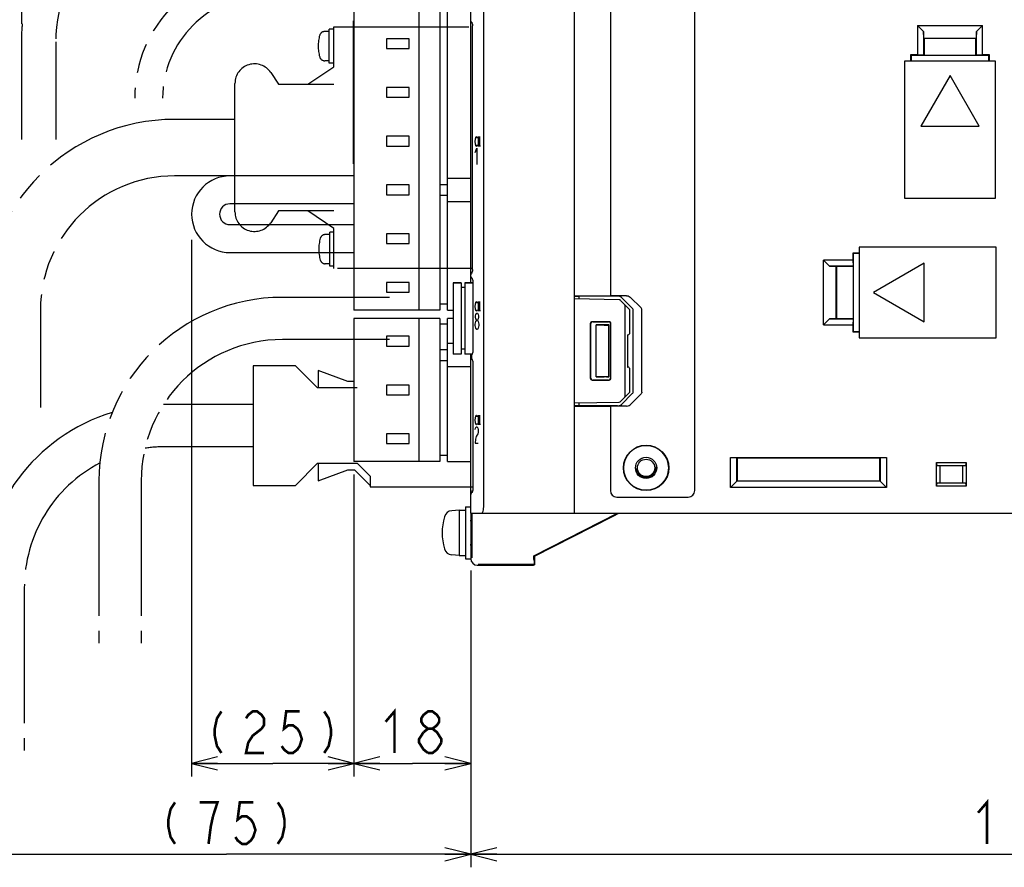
# Model space of a CAD drawing. Extents: x 60 to 814, y 62 to 540.
# Tile 19 of 25: x 541 to 692, y 226 to 356. Entities that reach past the tile are written whole.
import ezdxf

# ---------------------------------------------------------------- set-up
doc = ezdxf.new("R2010")
doc.units = 0
doc.header["$LTSCALE"] = 46.2
doc.linetypes.add('HIDDEN', pattern=[0.2, 0.1, -0.1])
doc.linetypes.add('PHANTOM', pattern=[0.8, 0.45, -0.05, 0.1, -0.05, 0.1, -0.05])
doc.layers.get('0').update_dxf_attribs({"linetype": 'CONTINUOUS'})
for name, color, linetype in [('ALL_AXIS', 7, 'CONTINUOUS'), ('ALL_CURVE', 7, 'CONTINUOUS'), ('ALL_DIM', 7, 'CONTINUOUS'), ('ALL_FEATURES', 7, 'CONTINUOUS'), ('DEFAULT_2', 8, 'HIDDEN')]:
    doc.layers.add(name, color=color, linetype=linetype)
doc.dimstyles.get("Standard").update_dxf_attribs({"dimtxt": 2.5, "dimasz": 2.5, "dimexe": 1.25, "dimexo": 0.625, "dimtad": 1, "dimcen": 2.5, "dimazin": 3, "dimtfac": 1, "dimtmove": 0, "dimatfit": 3})

# ---------------------------------------------------------------- blocks, each defined once
blk = doc.blocks.new('_OPEN')
at = {"color": 0, "linetype": 'BYBLOCK'}
for p, q in [((0, 0), (-1, 0.25)), ((-1, -0.25), (0, 0)), ((-1, 0), (0, 0))]:
    blk.add_line(p, q, dxfattribs=at)
blk = doc.blocks.new('*D13')
at = {"layer": 'ALL_DIM', "color": 2, "linetype": 'CONTINUOUS'}
for p, q in [((610, 271.22), (610, 225.5)), ((780, 271), (780, 225.5)), ((610, 227.5), (695, 227.5)), ((780, 227.5), (695, 227.5))]:
    blk.add_line(p, q, dxfattribs=at)
at = {"layer": 'ALL_DIM', "color": 2, "linetype": 'CONTINUOUS', "xscale": 4, "yscale": 4, "zscale": 4, "rotation": 180}
blk.add_blockref('_OPEN', (610, 227.5), dxfattribs=at)
at = {"layer": 'ALL_DIM', "color": 2, "linetype": 'CONTINUOUS', "xscale": 4, "yscale": 4, "zscale": 4}
blk.add_blockref('_OPEN', (780, 227.5), dxfattribs=at)
blk = doc.blocks.new('*D14')
at = {"layer": 'ALL_DIM', "color": 2, "linetype": 'CONTINUOUS'}
for p, q in [((610, 271.13), (610, 225.5)), ((534.75, 241.5), (534.75, 225.5)), ((534.75, 227.5), (572.38, 227.5)), ((610, 227.5), (572.38, 227.5))]:
    blk.add_line(p, q, dxfattribs=at)
at = {"layer": 'ALL_DIM', "color": 2, "linetype": 'CONTINUOUS', "xscale": 4, "yscale": 4, "zscale": 4, "rotation": 180}
blk.add_blockref('_OPEN', (534.75, 227.5), dxfattribs=at)
at = {"layer": 'ALL_DIM', "color": 2, "linetype": 'CONTINUOUS', "xscale": 4, "yscale": 4, "zscale": 4}
blk.add_blockref('_OPEN', (610, 227.5), dxfattribs=at)
blk = doc.blocks.new('*D15')
at = {"layer": 'ALL_DIM', "color": 2, "linetype": 'CONTINUOUS'}
for p, q in [((567.02, 322.11), (567.02, 239.5)), ((592.02, 286), (592.02, 239.5)), ((567.02, 241.5), (579.52, 241.5)), ((592.02, 241.5), (579.52, 241.5))]:
    blk.add_line(p, q, dxfattribs=at)
at = {"layer": 'ALL_DIM', "color": 2, "linetype": 'CONTINUOUS', "xscale": 4, "yscale": 4, "zscale": 4, "rotation": 180}
blk.add_blockref('_OPEN', (567.02, 241.5), dxfattribs=at)
at = {"layer": 'ALL_DIM', "color": 2, "linetype": 'CONTINUOUS', "xscale": 4, "yscale": 4, "zscale": 4}
blk.add_blockref('_OPEN', (592.02, 241.5), dxfattribs=at)
blk = doc.blocks.new('*D16')
at = {"layer": 'ALL_DIM', "color": 2, "linetype": 'CONTINUOUS'}
for p, q in [((592.02, 286), (592.02, 239.5)), ((610, 271.13), (610, 239.5)), ((592.02, 241.5), (601.01, 241.5)), ((610, 241.5), (601.01, 241.5))]:
    blk.add_line(p, q, dxfattribs=at)
at = {"layer": 'ALL_DIM', "color": 2, "linetype": 'CONTINUOUS', "xscale": 4, "yscale": 4, "zscale": 4, "rotation": 180}
blk.add_blockref('_OPEN', (592.02, 241.5), dxfattribs=at)
at = {"layer": 'ALL_DIM', "color": 2, "linetype": 'CONTINUOUS', "xscale": 4, "yscale": 4, "zscale": 4}
blk.add_blockref('_OPEN', (610, 241.5), dxfattribs=at)

msp = doc.modelspace()

# ---------------------------------------------------------------- linework, layer by layer
at = {"layer": 'ALL_AXIS', "color": 7, "linetype": 'CONTINUOUS'}
for p, q in [((592.02, 387.3), (592.02, 311.3)), ((602.02, 387.3), (602.02, 311.3)), ((605.22, 387.3), (605.22, 311.3)), ((597.02, 353.05), (597.02, 351.55)), ((600.52, 353.05), (597.02, 353.05)), ((600.52, 351.55), (600.52, 353.05)), ((597.02, 351.55), (600.52, 351.55)), ((597.02, 345.55), (597.02, 344.05)), ((600.52, 345.55), (597.02, 345.55)), ((600.52, 344.05), (600.52, 345.55)), ((597.02, 344.05), (600.52, 344.05)), ((597.02, 338.05), (597.02, 336.55)), ((600.52, 338.05), (597.02, 338.05)), ((600.52, 336.55), (600.52, 338.05)), ((597.02, 336.55), (600.52, 336.55)), ((597.02, 330.55), (597.02, 329.05)), ((600.52, 330.55), (597.02, 330.55)), ((600.52, 329.05), (600.52, 330.55)), ((597.02, 329.05), (600.52, 329.05)), ((597.02, 323.05), (597.02, 321.55)), ((600.52, 323.05), (597.02, 323.05)), ((600.52, 321.55), (600.52, 323.05)), ((597.02, 321.55), (600.52, 321.55)), ((597.02, 315.55), (597.02, 314.05)), ((600.52, 315.55), (597.02, 315.55)), ((600.52, 314.05), (600.52, 315.55)), ((607.3, 315.5), (607.3, 304.5)), ((607.3, 315.5), (608.5, 315.5)), ((609.1, 315.5), (610.3, 315.5)), ((610.3, 315.5), (610.3, 304.817)), ((597.02, 314.05), (600.52, 314.05)), ((605.22, 311.3), (592.02, 311.3)), ((592.02, 310), (592.02, 288)), ((605.22, 310), (592.02, 310)), ((602.02, 310), (602.02, 288)), ((605.22, 310), (605.22, 288)), ((597.02, 299.75), (597.02, 298.25)), ((600.52, 299.75), (597.02, 299.75)), ((600.52, 298.25), (600.52, 299.75)), ((597.02, 298.25), (600.52, 298.25)), ((597.02, 292.25), (597.02, 290.75)), ((600.52, 292.25), (597.02, 292.25)), ((600.52, 290.75), (600.52, 292.25)), ((597.02, 290.75), (600.52, 290.75)), ((605.22, 288), (592.02, 288)), ((608.2, 280.5), (607.081, 280.402)), ((608.2, 280.5), (609.2, 280.5)), ((608.2, 280.5), (608.2, 273.5)), ((609.2, 281), (610, 281)), ((609.2, 281), (609.2, 273)), ((610, 280), (610, 273)), ((610.14, 278.772), (610, 278.772)), ((627.368, 277.307), (628.393, 277.826)), ((628.449, 277.824), (627.432, 277.306)), ((628.393, 277.826), (629.194, 278.23)), ((629.241, 278.229), (628.449, 277.824)), ((629.194, 278.23), (629.787, 278.528)), ((629.823, 278.528), (629.241, 278.229)), ((630.178, 278.713), (629.823, 278.528)), ((624.35, 275.771), (625.143, 276.176)), ((625.199, 276.174), (624.397, 275.77)), ((625.143, 276.176), (626.16, 276.694)), ((626.224, 276.693), (625.199, 276.174)), ((626.16, 276.694), (627.368, 277.307)), ((627.432, 277.306), (626.224, 276.693)), ((610.14, 275.227), (610, 275.227)), ((623.413, 275.287), (623.769, 275.472)), ((623.769, 275.472), (624.35, 275.771)), ((624.397, 275.77), (623.804, 275.472)), ((608.2, 273.5), (607.081, 273.598)), ((608.2, 273.5), (609.2, 273.5)), ((609.2, 273), (610, 273))]:
    msp.add_line(p, q, dxfattribs=at)
at = {"layer": 'ALL_AXIS', "color": 8, "linetype": 'PHANTOM'}
for p, q in [((588.895, 348.75), (588.895, 354.9)), ((588.895, 354.9), (610.254, 354.9)), ((588.201, 354.18), (587.508, 354.18)), ((588.201, 349.33), (588.201, 354.53)), ((588.895, 354.53), (588.201, 354.53)), ((584.895, 346.05), (588.895, 348.75)), ((588.201, 349.68), (587.508, 349.68)), ((588.895, 349.33), (588.201, 349.33)), ((579.195, 347.859), (580.395, 346.05)), ((573.695, 326.4), (573.695, 346.2)), ((580.395, 326.55), (579.195, 324.741)), ((588.895, 323.85), (584.895, 326.55)), ((588.295, 318.07), (588.295, 323.27)), ((588.895, 323.27), (588.295, 323.27)), ((588.895, 317.7), (588.895, 323.85)), ((588.295, 322.92), (587.601, 322.92)), ((588.295, 318.42), (587.601, 318.42)), ((588.895, 318.07), (588.295, 318.07)), ((610.254, 317.7), (588.895, 317.7))]:
    msp.add_line(p, q, dxfattribs=at)
at = {"layer": 'ALL_AXIS', "color": 7, "linetype": 'CONTINUOUS'}
for points in [[(629.787, 278.528), (630.16, 278.713), (630.253, 278.758), (630.286, 278.772)], [(630.286, 278.772), (630.262, 278.758), (630.178, 278.713)], [(623.804, 275.472), (623.432, 275.287), (623.338, 275.242), (623.305, 275.227)], [(623.305, 275.227), (623.329, 275.242), (623.413, 275.287)]]:
    msp.add_lwpolyline(points, dxfattribs=at)
at = {"layer": 'ALL_AXIS', "color": 8, "linetype": 'PHANTOM'}
for centre, radius, start, end in [((592.501, 351.93), 6, 163.80865, 196.19135), ((587.508, 353.38), 0.8, 90, 163.80865), ((587.508, 350.48), 0.8, 196.19135, 270), ((576.695, 346.2), 3, 33.56834, 180), ((576.695, 326.4), 3, 180, 326.43166), ((592.595, 320.67), 6, 163.80865, 196.19135), ((587.601, 322.12), 0.8, 90, 163.80865), ((587.601, 319.22), 0.8, 196.19135, 270)]:
    msp.add_arc(centre, radius, start, end, dxfattribs=at)
at = {"layer": 'ALL_AXIS', "color": 7, "linetype": 'CONTINUOUS'}
for centre, radius, start, end in [((614.6, 277), 9, 164.11915, 195.88085), ((607.194, 279.107), 1.3, 95, 164.11915), ((607.194, 274.893), 1.3, 195.88085, 265)]:
    msp.add_arc(centre, radius, start, end, dxfattribs=at)
at = {"layer": 'ALL_CURVE', "color": 4, "linetype": 'CONTINUOUS'}
for p, q in [((610.682, 337.25), (610.71, 337.625)), ((610.71, 336.875), (610.682, 337.25)), ((610.71, 337.625), (610.766, 337.875)), ((610.766, 336.625), (610.71, 336.875)), ((610.766, 337.875), (610.821, 338)), ((610.821, 336.5), (610.766, 336.625)), ((610.821, 338), (610.877, 338)), ((610.877, 338), (610.933, 337.875)), ((610.933, 336.625), (610.877, 336.5)), ((610.933, 337.875), (610.961, 337.75)), ((610.961, 336.75), (610.933, 336.625)), ((611.183, 336.5), (611.183, 338)), ((611.183, 338), (611.406, 336.5)), ((611.406, 336.5), (611.406, 338)), ((610.682, 335.575), (610.914, 336.2)), ((610.877, 336.5), (610.821, 336.5)), ((610.914, 336.2), (610.914, 333.7)), ((610.71, 312.225), (610.766, 312.475)), ((610.766, 312.475), (610.821, 312.6)), ((610.821, 312.6), (610.877, 312.6)), ((610.877, 312.6), (610.933, 312.475)), ((610.933, 312.475), (610.961, 312.35)), ((611.183, 311.1), (611.183, 312.6)), ((611.183, 312.6), (611.406, 311.1)), ((611.406, 311.1), (611.406, 312.6)), ((610.682, 311.85), (610.71, 312.225)), ((610.71, 311.475), (610.682, 311.85)), ((610.766, 311.225), (610.71, 311.475)), ((610.821, 311.1), (610.766, 311.225)), ((610.877, 311.1), (610.821, 311.1)), ((610.933, 311.225), (610.877, 311.1)), ((610.961, 311.35), (610.933, 311.225)), ((610.682, 309.133), (610.798, 309.55)), ((610.74, 310.383), (610.798, 310.592)), ((610.74, 310.175), (610.74, 310.383)), ((610.798, 309.967), (610.74, 310.175)), ((610.798, 310.592), (610.914, 310.8)), ((610.914, 309.758), (610.798, 309.967)), ((610.798, 309.55), (610.914, 309.758)), ((610.914, 310.8), (611.03, 310.8)), ((610.914, 309.758), (611.03, 309.758)), ((611.03, 310.8), (611.146, 310.592)), ((611.146, 309.967), (611.03, 309.758)), ((611.03, 309.758), (611.146, 309.55)), ((611.146, 310.592), (611.204, 310.383)), ((611.204, 310.175), (611.146, 309.967)), ((611.146, 309.55), (611.262, 309.133)), ((611.204, 310.383), (611.204, 310.175)), ((610.682, 308.925), (610.682, 309.133)), ((610.798, 308.508), (610.682, 308.925)), ((610.914, 308.3), (610.798, 308.508)), ((611.03, 308.3), (610.914, 308.3)), ((611.146, 308.508), (611.03, 308.3)), ((611.262, 308.925), (611.146, 308.508)), ((611.262, 309.133), (611.262, 308.925)), ((610.682, 294.35), (610.71, 294.725)), ((610.71, 293.975), (610.682, 294.35)), ((610.71, 294.725), (610.766, 294.975)), ((610.766, 294.975), (610.821, 295.1)), ((610.821, 295.1), (610.877, 295.1)), ((610.877, 295.1), (610.933, 294.975)), ((610.933, 294.975), (610.961, 294.85)), ((611.183, 295.1), (611.406, 293.6)), ((611.183, 293.6), (611.183, 295.1)), ((611.406, 293.6), (611.406, 295.1)), ((610.682, 292.883), (610.74, 293.092)), ((610.766, 293.725), (610.71, 293.975)), ((610.74, 293.092), (610.856, 293.3)), ((610.821, 293.6), (610.766, 293.725)), ((610.877, 293.6), (610.821, 293.6)), ((610.856, 293.3), (610.972, 293.3)), ((610.933, 293.725), (610.877, 293.6)), ((610.961, 293.85), (610.933, 293.725)), ((610.972, 293.3), (611.088, 293.092)), ((611.088, 293.092), (611.146, 292.883)), ((611.146, 292.883), (611.146, 292.467)), ((610.74, 291.425), (610.682, 290.8)), ((610.856, 291.842), (610.74, 291.425)), ((611.088, 292.258), (610.856, 291.842)), ((611.146, 292.467), (611.088, 292.258)), ((610.682, 290.8), (611.146, 290.8)), ((610, 283.571), (610, 283.001))]:
    msp.add_line(p, q, dxfattribs=at)
at = {"layer": 'ALL_DIM', "color": 2, "linetype": 'CONTINUOUS', "const_width": 0.4}
for points in [[(571.608, 249.5), (570.92, 248.433), (570.576, 246.833), (570.576, 245.767), (570.92, 244.167), (571.608, 243.1)], [(575.392, 248.433), (575.736, 248.967), (576.424, 249.5), (577.112, 249.5), (577.8, 248.967), (578.144, 248.433), (578.144, 247.367), (577.8, 246.833)], [(583.648, 249.5), (581.584, 249.5), (581.24, 246.833), (581.928, 247.367), (582.616, 247.367), (583.304, 246.833), (583.648, 246.3), (583.992, 245.233), (583.648, 244.167), (583.304, 243.633), (582.616, 243.1), (581.928, 243.1), (581.24, 243.633), (580.896, 244.167)], [(587.432, 249.5), (588.12, 248.433), (588.464, 246.833), (588.464, 245.767), (588.12, 244.167), (587.432, 243.1)], [(596.882, 247.9), (598.258, 249.5), (598.258, 243.1)], [(603.418, 246.833), (602.73, 247.367), (602.386, 247.9), (602.386, 248.433), (602.73, 248.967), (603.418, 249.5), (604.106, 249.5), (604.794, 248.967), (605.138, 248.433), (605.138, 247.9), (604.794, 247.367), (604.106, 246.833)], [(577.8, 246.833), (576.424, 245.767), (575.736, 244.7), (575.392, 243.1), (578.144, 243.1)], [(603.418, 243.1), (602.73, 243.633), (602.386, 244.167), (602.042, 244.7), (602.042, 245.233), (602.73, 246.3)], [(602.73, 246.3), (603.418, 246.833), (604.106, 246.833), (604.794, 246.3), (605.138, 245.767), (605.482, 245.233), (605.482, 244.7)], [(605.482, 244.7), (604.794, 243.633), (604.106, 243.1), (603.418, 243.1)], [(564.463, 235.5), (563.775, 234.433), (563.431, 232.833), (563.431, 231.767), (563.775, 230.167), (564.463, 229.1)], [(570.311, 233.367), (570.999, 235.5), (568.247, 235.5)], [(576.503, 235.5), (574.439, 235.5), (574.095, 232.833), (574.783, 233.367), (575.471, 233.367), (576.159, 232.833), (576.503, 232.3), (576.847, 231.233), (576.503, 230.167), (576.159, 229.633), (575.471, 229.1), (574.783, 229.1), (574.095, 229.633), (573.751, 230.167)], [(580.287, 235.5), (580.975, 234.433), (581.319, 232.833), (581.319, 231.767), (580.975, 230.167), (580.287, 229.1)], [(688.12, 233.9), (689.496, 235.5), (689.496, 229.1)], [(569.623, 229.1), (569.967, 231.767), (570.311, 233.367)]]:
    msp.add_lwpolyline(points, dxfattribs=at)
at = {"layer": 'ALL_FEATURES', "color": 7, "linetype": 'CONTINUOUS'}
for p, q in [((626, 280), (626, 440)), ((644.5, 283.5), (644.5, 436.5)), ((612, 281), (612, 419.388)), ((606.42, 311.3), (606.42, 387.5)), ((610, 316.466), (610, 368.734)), ((631.5, 365.5), (631.5, 313.5)), ((591.94, 333.8), (591.94, 355.8)), ((591.94, 355.8), (592.02, 355.8)), ((610.022, 355.751), (610, 355.861)), ((610.084, 355.66), (610.022, 355.751)), ((610.168, 355.604), (610.084, 355.66)), ((610.246, 355.246), (610.254, 355.079)), ((610.254, 317.521), (610.254, 355.079)), ((678.8, 355.1), (688.8, 355.1)), ((678.8, 355.1), (678.8, 350.57)), ((678.8, 355.1), (679.728, 354.172)), ((687.872, 354.172), (688.8, 355.1)), ((688.8, 350.57), (688.8, 355.1)), ((679.764, 353.136), (679.728, 354.172)), ((679.728, 354.172), (679.728, 350.537)), ((687.872, 354.172), (687.836, 353.136)), ((687.872, 350.537), (687.872, 354.172)), ((679.764, 353.136), (687.836, 353.136)), ((679.764, 353.136), (679.8, 353.1)), ((687.8, 353.1), (679.8, 353.1)), ((679.8, 353.1), (679.8, 350.535)), ((687.836, 353.136), (687.8, 353.1)), ((687.8, 350.535), (687.8, 353.1)), ((678.8, 350.57), (677.73, 350.57)), ((677.73, 350.57), (677.73, 349.6)), ((677.73, 350.57), (677.8, 350.5)), ((679.765, 350.5), (677.8, 350.5)), ((677.8, 350.5), (677.8, 349.6)), ((679.728, 350.537), (678.8, 350.57)), ((679.728, 350.537), (679.765, 350.5)), ((679.765, 350.5), (679.8, 350.535)), ((679.8, 350.535), (687.8, 350.535)), ((687.835, 350.5), (687.8, 350.535)), ((687.872, 350.537), (687.835, 350.5)), ((689.8, 350.5), (687.835, 350.5)), ((688.8, 350.57), (687.872, 350.537)), ((689.87, 350.57), (688.8, 350.57)), ((689.87, 350.57), (689.8, 350.5)), ((689.8, 349.6), (689.8, 350.5)), ((689.87, 349.6), (689.87, 350.57)), ((690.8, 349.6), (676.8, 349.6)), ((676.8, 349.6), (676.8, 328.5)), ((690.8, 328.5), (690.8, 349.6)), ((683.8, 347.394), (679.3, 339.6)), ((688.3, 339.6), (683.8, 347.394)), ((679.3, 339.6), (688.3, 339.6)), ((591.94, 333.8), (592.02, 333.8)), ((592.02, 331.95), (573.695, 331.95)), ((606.42, 330.6), (605.22, 330.6)), ((606.42, 331.6), (610, 331.6)), ((592.02, 327.65), (572.92, 327.65)), ((605.22, 329), (606.42, 329)), ((606.42, 328), (610, 328)), ((676.8, 328.5), (690.8, 328.5)), ((572.92, 324.45), (592.02, 324.45)), ((572.92, 320.15), (592.02, 320.15)), ((669.8, 320.07), (668.83, 320.07)), ((668.83, 320.07), (668.9, 320)), ((668.83, 320.07), (668.83, 319)), ((669.8, 320), (668.9, 320)), ((668.9, 320), (668.9, 318.035)), ((690.9, 321), (669.8, 321)), ((669.8, 321), (669.8, 307)), ((690.9, 307), (690.9, 321)), ((668.83, 319), (664.3, 319)), ((665.228, 318.072), (664.3, 319)), ((664.3, 309), (664.3, 319)), ((668.83, 319), (668.863, 318.072)), ((679.8, 318.5), (672.006, 314)), ((679.8, 309.5), (679.8, 318.5)), ((610.084, 316.94), (610.022, 316.849)), ((610.168, 316.996), (610.084, 316.94)), ((610.254, 317.521), (610.246, 317.356)), ((668.863, 318.072), (665.228, 318.072)), ((665.228, 318.072), (666.264, 318.036)), ((666.264, 318.036), (666.3, 318)), ((666.264, 309.964), (666.264, 318.036)), ((668.865, 318), (666.3, 318)), ((666.3, 318), (666.3, 310)), ((668.863, 318.072), (668.9, 318.035)), ((668.9, 318.035), (668.865, 318)), ((668.865, 318), (668.865, 310)), ((608.5, 315.5), (607.3, 315.5)), ((608.5, 315.5), (608.5, 304.5)), ((609.1, 315.5), (609.1, 304.5)), ((610.3, 315.5), (609.1, 315.5)), ((610.022, 316.849), (610, 316.739)), ((610, 315.5), (610, 316.463)), ((610.195, 316.195), (610.193, 316.197)), ((610.301, 315.827), (610.312, 315.628)), ((610.312, 315.628), (610.312, 305.015)), ((609.1, 314.75), (608.5, 314.75)), ((672.006, 314), (679.8, 309.5)), ((626, 313.5), (631.5, 313.5)), ((626, 313.413), (626.7, 313.438)), ((632.878, 312.88), (626, 313)), ((632.618, 313.441), (626.7, 313.438)), ((626.7, 312.988), (626.7, 313.438)), ((634.003, 313.49), (631.5, 313.49)), ((634.5, 311.352), (633.086, 312.79)), ((634.873, 311.568), (633.194, 313.235)), ((636.218, 311.615), (634.568, 313.283)), ((606.42, 312.2), (605.22, 312.2)), ((606.42, 311.3), (607.3, 311.3)), ((633.8, 298.148), (633.8, 311.852)), ((634.5, 307.795), (634.5, 311.352)), ((635, 298.713), (635, 311.287)), ((636.343, 298.667), (636.343, 311.333)), ((606.42, 288), (606.42, 310)), ((607.3, 310), (606.42, 310)), ((628.753, 309.547), (631.246, 309.546)), ((628.8, 309.5), (631.2, 309.5)), ((664.3, 309), (665.228, 309.928)), ((666.264, 309.964), (665.228, 309.928)), ((665.228, 309.928), (668.863, 309.928)), ((666.264, 309.964), (666.3, 310)), ((666.3, 310), (668.865, 310)), ((668.863, 309.928), (668.83, 309)), ((668.863, 309.928), (668.9, 309.965)), ((668.9, 309.965), (668.865, 310)), ((668.9, 309.965), (668.9, 308)), ((606.42, 309.1), (605.22, 309.1)), ((628.453, 300.753), (628.453, 309.247)), ((628.5, 300.8), (628.5, 309.2)), ((631.3, 309), (629.3, 309)), ((629.3, 309), (630.532, 308.968)), ((629.3, 301), (629.3, 309)), ((631.262, 308.962), (631.3, 309)), ((631.262, 301.038), (631.262, 308.962)), ((631.3, 301), (631.3, 309)), ((631.5, 309.2), (631.5, 300.8)), ((631.546, 309.246), (631.546, 300.754)), ((664.3, 309), (668.83, 309)), ((668.83, 309), (668.83, 307.93)), ((668.83, 307.93), (668.9, 308)), ((668.83, 307.93), (669.8, 307.93)), ((668.9, 308), (669.8, 308)), ((597.02, 307.25), (597.02, 305.75)), ((600.52, 307.25), (597.02, 307.25)), ((600.52, 305.75), (600.52, 307.25)), ((634.137, 307.494), (634.205, 307.495)), ((634.137, 307.494), (634.137, 302.506)), ((669.8, 307), (690.9, 307)), ((597.02, 305.75), (600.52, 305.75)), ((606.42, 305.15), (605.22, 305.15)), ((607.3, 306.15), (606.42, 306.15)), ((609.1, 305.25), (608.5, 305.25)), ((605.22, 303.55), (606.42, 303.55)), ((608.5, 304.5), (607.3, 304.5)), ((610.222, 304.5), (609.1, 304.5)), ((610, 282.919), (610, 304.5)), ((610.19, 304.376), (610.206, 304.471)), ((610.19, 303.794), (610.19, 304.376)), ((610.19, 303.794), (610.213, 303.68)), ((610.206, 304.471), (610.222, 304.51)), ((610.213, 303.68), (610.222, 303.659)), ((610.222, 304.511), (610.222, 304.51)), ((610.222, 303.659), (610.222, 303.659)), ((610, 302.55), (606.42, 302.55)), ((610.311, 303.174), (610.312, 303.155)), ((610.312, 303.155), (610.312, 283.735)), ((634.137, 302.506), (634.205, 302.505)), ((634.5, 298.648), (634.5, 302.205)), ((631.246, 300.454), (628.753, 300.453)), ((631.2, 300.5), (628.8, 300.5)), ((629.3, 301), (630.532, 301.032)), ((631.3, 301), (629.3, 301)), ((630.921, 301.038), (631.262, 301.038)), ((631.262, 301.038), (631.3, 301)), ((633.086, 297.21), (634.5, 298.648)), ((633.194, 296.765), (634.873, 298.432)), ((636.218, 298.385), (634.568, 296.717)), ((626, 297), (632.878, 297.12)), ((626.7, 296.562), (626, 296.587)), ((626, 296.5), (631.5, 296.5)), ((626.7, 296.562), (626.7, 297.012)), ((632.618, 296.559), (626.7, 296.562)), ((634.003, 296.51), (631.5, 296.51)), ((631.5, 296.5), (631.5, 283.5)), ((606.42, 288.9), (605.22, 288.9)), ((650, 288.57), (674, 288.57)), ((650, 288.57), (650.964, 288.536)), ((650, 284), (650, 288.57)), ((650.964, 288.536), (651, 288.5)), ((650.964, 284.964), (650.964, 288.536)), ((673, 288.5), (651, 288.5)), ((651, 288.5), (651, 285)), ((673.036, 288.536), (673, 288.5)), ((673, 285), (673, 288.5)), ((673.036, 288.536), (674, 288.57)), ((673.036, 288.536), (673.036, 284.964)), ((674, 288.57), (674, 284)), ((606.42, 288), (610, 288)), ((681.7, 287.8), (686.3, 287.8)), ((681.819, 287.354), (681.7, 287.8)), ((681.7, 284.2), (681.7, 287.8)), ((681.819, 287.354), (686.181, 287.354)), ((681.819, 287.354), (682.236, 287.3)), ((685.764, 287.3), (682.236, 287.3)), ((682.236, 287.3), (682.236, 284.7)), ((686.181, 287.354), (685.764, 287.3)), ((685.764, 284.7), (685.764, 287.3)), ((686.3, 287.8), (686.181, 287.354)), ((686.3, 287.8), (686.3, 284.2)), ((610.312, 283.735), (610.302, 283.549)), ((650, 284), (651, 285)), ((674, 284), (650, 284)), ((673.036, 284.964), (650.964, 284.964)), ((651, 285), (673, 285)), ((674, 284), (673, 285)), ((681.7, 284.2), (681.819, 284.646)), ((686.3, 284.2), (681.7, 284.2)), ((681.819, 284.646), (682.236, 284.7)), ((686.181, 284.646), (681.819, 284.646)), ((682.236, 284.7), (685.764, 284.7)), ((686.181, 284.646), (685.764, 284.7)), ((686.181, 284.646), (686.3, 284.2)), ((610, 280), (610, 282.918)), ((610.21, 283.202), (610.202, 283.19)), ((632.5, 282.5), (643.5, 282.5)), ((610, 280), (704.882, 280)), ((610.166, 280), (610.166, 273.166)), ((619.738, 273.465), (632.607, 280)), ((619.825, 273.411), (631.721, 279.452)), ((631.721, 279.452), (632.238, 279.716)), ((632.238, 279.716), (632.594, 279.9)), ((632.594, 279.9), (632.688, 279.95)), ((632.688, 279.95), (632.721, 279.97)), ((632.75, 280), (632.721, 279.97)), ((610.147, 277.834), (610.149, 277)), ((619.738, 273.465), (619.825, 273.411)), ((619.738, 272.908), (619.738, 273.465)), ((619.825, 273.411), (619.825, 272.087)), ((611.009, 272.009), (619.668, 272.009)), ((611.166, 272.166), (619.747, 272.166)), ((619.669, 272.009), (619.668, 272.009)), ((619.669, 272.009), (619.825, 272.087)), ((619.738, 272.908), (619.741, 272.462)), ((619.825, 272.087), (619.747, 272.166))]:
    msp.add_line(p, q, dxfattribs=at)
at = {"layer": 'ALL_FEATURES', "color": 8, "linetype": 'PHANTOM'}
for p, q in [((540.8, 370.37), (540.8, 355.37)), ((540.8, 352.57), (540.8, 337.57)), ((546.1, 352.57), (546.1, 337.57)), ((580.395, 346.05), (588.895, 346.05)), ((573.695, 340.65), (564.395, 340.65)), ((573.695, 331.95), (573.695, 340.65)), ((573.695, 331.95), (564.395, 331.95)), ((588.895, 326.55), (580.395, 326.55)), ((597.5, 313.25), (581, 313.25)), ((543.745, 311.3), (543.745, 296.3)), ((597.5, 306.75), (581, 306.75)), ((576.5, 302.7), (576.5, 284.3)), ((583, 302.7), (576.5, 302.7)), ((586.4, 299.3), (583, 302.7)), ((586.5, 302), (586.5, 299.3)), ((591.086, 300.3), (586.5, 302)), ((592.086, 300.3), (591.086, 300.3)), ((592.5, 299.3), (586.4, 299.3)), ((576.5, 296.75), (563, 296.75)), ((576.5, 290.25), (563, 290.25)), ((583, 284.3), (586.4, 287.7)), ((586.4, 287.7), (592.5, 287.7)), ((586.5, 287.7), (586.5, 285)), ((586.5, 285), (591.086, 286.7)), ((591.086, 286.7), (592.086, 286.7)), ((592.086, 286.7), (594.5, 284.286)), ((592.5, 287.7), (594.5, 285.7)), ((594.5, 285.7), (594.5, 284.1)), ((552.75, 285), (552.75, 260)), ((559.25, 285), (559.25, 260)), ((576.5, 284.3), (583, 284.3)), ((594.5, 284.1), (610.312, 284.1)), ((541.25, 268.5), (541.25, 243.5))]:
    msp.add_line(p, q, dxfattribs=at)
at = {"layer": 'ALL_FEATURES', "color": 7, "linetype": 'CONTINUOUS'}
for points in [[(610.14, 355.621), (610.139, 355.623), (610.154, 355.6), (610.187, 355.527)], [(610.187, 355.527), (610.221, 355.406), (610.246, 355.246)], [(610.246, 317.356), (610.223, 317.202), (610.191, 317.083), (610.159, 317.008), (610.15, 316.993)], [(610.193, 316.197), (610.206, 316.177), (610.238, 316.109)], [(610.238, 316.109), (610.274, 315.988), (610.301, 315.827)], [(633.194, 313.235), (633.041, 313.345), (632.845, 313.416), (632.618, 313.441)], [(634.003, 313.49), (634.227, 313.464), (634.418, 313.392), (634.568, 313.283)], [(633.8, 311.852), (633.785, 311.956), (633.744, 312.063), (633.679, 312.172), (633.59, 312.278)], [(635, 311.287), (634.986, 311.384), (634.944, 311.48), (634.873, 311.568)], [(636.343, 311.333), (636.329, 311.431), (636.288, 311.526), (636.218, 311.615)], [(628.453, 309.247), (628.475, 309.362), (628.54, 309.459), (628.638, 309.524), (628.753, 309.547)], [(628.8, 309.5), (628.685, 309.477), (628.588, 309.412), (628.523, 309.315), (628.5, 309.2)], [(631.5, 309.2), (631.477, 309.315), (631.412, 309.412), (631.315, 309.477), (631.2, 309.5)], [(631.246, 309.546), (631.361, 309.523), (631.458, 309.458), (631.523, 309.361), (631.546, 309.246)], [(630.532, 308.968), (630.717, 308.964), (630.921, 308.962), (631.262, 308.962)], [(610.312, 305.015), (610.3, 304.812), (610.272, 304.656), (610.236, 304.543), (610.222, 304.511)], [(610.222, 303.659), (610.236, 303.628), (610.272, 303.515), (610.3, 303.359), (610.311, 303.174)], [(628.753, 300.453), (628.638, 300.476), (628.54, 300.541), (628.475, 300.638), (628.453, 300.753)], [(628.5, 300.8), (628.523, 300.685), (628.588, 300.588), (628.685, 300.523), (628.8, 300.5)], [(630.921, 301.038), (630.717, 301.036), (630.532, 301.032)], [(631.2, 300.5), (631.315, 300.523), (631.412, 300.588), (631.477, 300.685), (631.5, 300.8)], [(631.546, 300.754), (631.523, 300.639), (631.458, 300.542), (631.361, 300.477), (631.246, 300.454)], [(634.873, 298.432), (634.944, 298.52), (634.986, 298.616), (635, 298.713)], [(633.59, 297.722), (633.679, 297.828), (633.744, 297.937), (633.785, 298.044), (633.8, 298.148)], [(636.343, 298.667), (636.329, 298.569), (636.288, 298.474), (636.218, 298.385)], [(632.618, 296.559), (632.845, 296.584), (633.041, 296.655), (633.194, 296.765)], [(634.003, 296.51), (634.227, 296.536), (634.418, 296.608), (634.568, 296.717)], [(610.302, 283.549), (610.276, 283.389), (610.241, 283.269), (610.21, 283.202)], [(611.6, 280), (611.708, 280.037), (611.807, 280.144), (611.889, 280.309), (611.95, 280.517), (611.987, 280.752), (612, 281)], [(610.038, 278.971), (610.042, 279.061), (610.044, 279.072)], [(610.044, 279.072), (610.046, 279.061), (610.049, 278.97)], [(610.125, 278.971), (610.129, 279.061), (610.131, 279.072)], [(610.131, 279.072), (610.133, 279.061), (610.137, 278.97)], [(610.034, 278.772), (610.035, 278.794), (610.038, 278.971)], [(610.049, 278.97), (610.053, 278.794), (610.053, 278.772)], [(610.122, 278.772), (610.122, 278.794), (610.125, 278.971)], [(610.137, 278.97), (610.14, 278.794), (610.143, 278.539), (610.146, 278.214), (610.147, 277.834)], [(610.149, 277), (610.147, 276.164), (610.146, 275.784), (610.143, 275.46), (610.14, 275.206), (610.137, 275.029)], [(610.038, 275.03), (610.035, 275.206), (610.034, 275.227)], [(610.044, 274.928), (610.042, 274.939), (610.038, 275.03)], [(610.049, 275.029), (610.046, 274.939), (610.044, 274.928)], [(610.053, 275.227), (610.053, 275.206), (610.049, 275.029)], [(610.125, 275.03), (610.122, 275.206), (610.122, 275.227)], [(610.131, 274.928), (610.129, 274.939), (610.125, 275.03)], [(610.137, 275.029), (610.133, 274.939), (610.131, 274.928)], [(619.741, 272.462), (619.743, 272.303), (619.745, 272.202), (619.747, 272.166)]]:
    msp.add_lwpolyline(points, dxfattribs=at)
for radius in [3.5, 3.441, 1.637, 1.337]:
    msp.add_circle((637, 287), radius, dxfattribs=at)
at = {"layer": 'ALL_FEATURES', "color": 8, "linetype": 'PHANTOM'}
for centre, radius, start, end in [((568.45, 352.57), 22.35, 90, 180), ((578.4, 343.9), 20.15, 90, 180), ((578.4, 343.9), 15.85, 90, 180), ((568.45, 352.57), 27.65, 174.18375, 180), ((564.395, 311.3), 29.35, 90, 180), ((564.395, 311.3), 20.65, 90, 180), ((581, 285), 28.25, 90, 180), ((581, 285), 21.75, 90, 180), ((563, 268.5), 28.25, 90, 90.63737), ((563, 268.5), 28.25, 106.92808, 180), ((563, 268.5), 21.75, 90, 98.29032), ((563, 268.5), 21.75, 117.63651, 180)]:
    msp.add_arc(centre, radius, start, end, dxfattribs=at)
at = {"layer": 'ALL_FEATURES', "color": 7, "linetype": 'CONTINUOUS'}
for centre, radius, start, end in [((572.92, 326.05), 5.9, 90, 270), ((572.92, 326.05), 1.6, 90, 270), ((610.3, 316.463), 0.3, 180, 248.76448), ((632.872, 312.58), 0.3, 44.5, 89), ((634.2, 307.795), 0.3, 271, 360), ((610.3, 304.212), 0.3, 113.2501, 180.00042), ((610.3, 303.958), 0.3, 180, 253.25962), ((634.2, 302.205), 0.3, 0, 89), ((632.872, 297.42), 0.3, 271, 315.5), ((610.3, 282.919), 0.3, 107.99737, 180), ((632.5, 283.5), 1, 180, 270), ((643.5, 283.5), 1, 270, 360), ((611.009, 273.009), 1, 180.06309, 269.93691)]:
    msp.add_arc(centre, radius, start, end, dxfattribs=at)
at = {"layer": 'DEFAULT_2', "color": 8, "linetype": 'HIDDEN'}
for p, q in [((610.135, 279), (610, 279)), ((610.135, 275), (610, 275))]:
    msp.add_line(p, q, dxfattribs=at)
for points in [[(610.123, 275.227), (610.126, 275.076), (610.13, 275.005), (610.133, 275.018), (610.137, 275.114), (610.14, 275.289), (610.143, 275.536), (610.145, 275.845), (610.147, 276.202), (610.148, 277)], [(610.036, 275.227), (610.039, 275.083), (610.042, 275.009), (610.045, 275.009), (610.049, 275.083), (610.052, 275.227)]]:
    msp.add_lwpolyline(points, dxfattribs=at)
msp.add_circle((637, 287), 1.5, dxfattribs=at)

# ---------------------------------------------------------------- dimensions: what is measured, and where the dimension line sits
at = {"layer": 'ALL_DIM', "color": 2, "linetype": 'CONTINUOUS'}
for base, p1, p2, picture, middle in [((567.02, 241.5), (592.02, 287), (567.02, 323.111), '*D15', (568.512, 241.5)), ((610, 227.5), (780, 272), (610, 272.218), '*D13', (686.744, 227.5))]:
    dim = msp.add_linear_dim(base=base, p1=p1, p2=p2, angle=180, dimstyle='Standard', dxfattribs=at)
    dim.commit()
    dim.dimension.update_dxf_attribs({"geometry": picture, "text_midpoint": middle, "dimtype": 128})
for base, p1, picture, middle in [((610, 241.5), (592.02, 287), '*D16', (595.506, 241.5)), ((610, 227.5), (534.75, 242.5), '*D14', (561.367, 227.5))]:
    dim = msp.add_linear_dim(base=base, p1=p1, p2=(610, 272.126), dimstyle='Standard', dxfattribs=at)
    dim.commit()
    dim.dimension.update_dxf_attribs({"geometry": picture, "text_midpoint": middle, "dimtype": 128})

doc.saveas('drawing.dxf')
